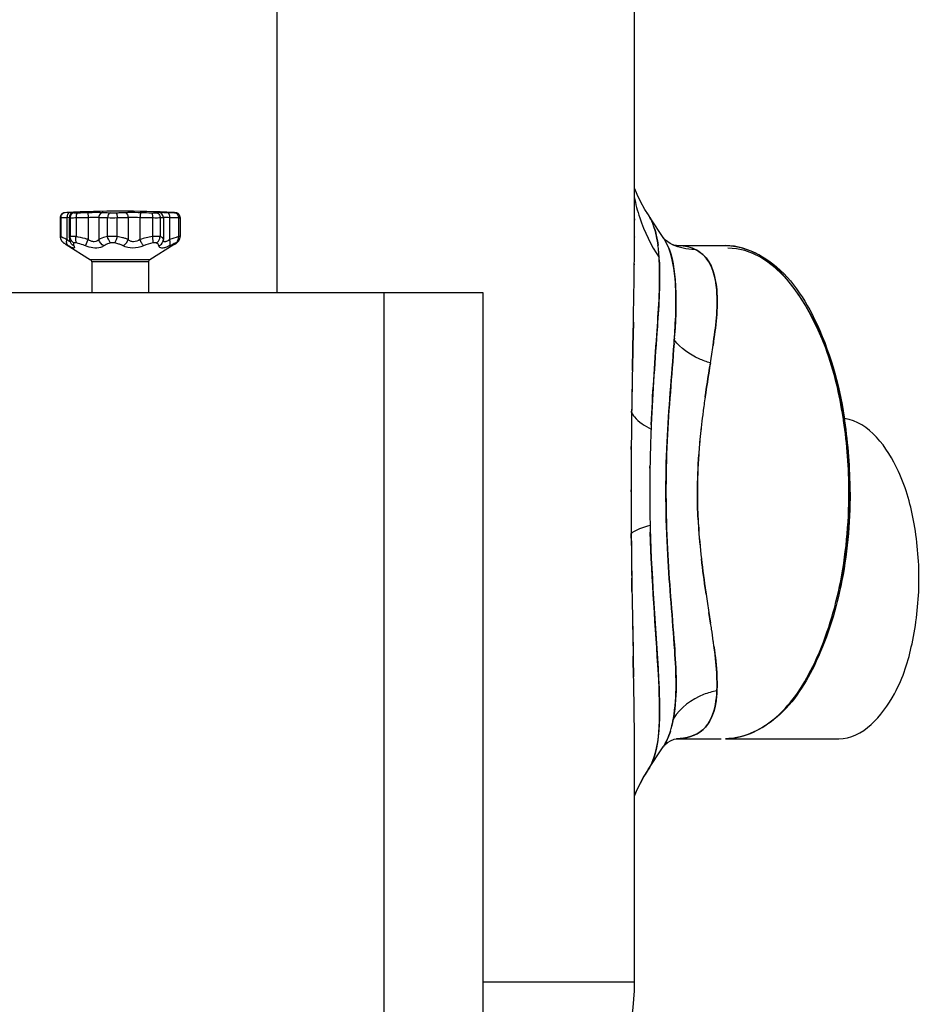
# Model space of a CAD drawing. Header units: metres. Extents: x 70279.8 to 70377.7, y 409251.8 to 409331.5.
# Tile 98 of 244: x 70312.861 to 70313.225, y 409311.546 to 409311.946. Entities that reach past the tile are written whole.
import ezdxf

# ---------------------------------------------------------------- set-up
doc = ezdxf.new("R2010")
doc.units = ezdxf.units.M

# ---------------------------------------------------------------- blocks, each defined once
blk = doc.blocks.new('PASS UNIT_20170322')
at = {"linetype": 'Continuous'}
for p, q in [((3058.5, -251.12), (3058.5, -545.12)), ((3088.87, -374), (3081.16, -374)), ((3088.86, -373.81), (3081.24, -373.81)), ((3077.98, -376.22), (3071.79, -386.15)), ((3077.45, -377.1), (3077.98, -376.22)), ((3078.42, -378.2), (3078.4, -378.21)), ((3088.98, -376.56), (3080, -376.56)), ((3080.68, -377.51), (3088.91, -377.51)), ((3088.87, -377.83), (3081.16, -377.83)), ((3088.98, -376.56), (3089.03, -377.48)), ((3090.85, -375.68), (3090.85, -375.65)), ((3090.86, -375.7), (3090.85, -375.68)), ((3090.86, -375.74), (3090.86, -375.7)), ((3090.86, -375.78), (3090.86, -375.74)), ((3090.91, -376.53), (3090.86, -375.78)), ((3088.87, -380.21), (3081.16, -380.21)), ((3090.88, -379.52), (3090.87, -379.59)), ((3090.89, -379.44), (3090.88, -379.52)), ((3090.96, -379.61), (3090.93, -379.45)), ((3090.96, -379.53), (3090.95, -379.48)), ((3090.97, -379.6), (3090.96, -379.53)), ((3091.04, -379.52), (3091.04, -379.53)), ((3070.94, -386.62), (3058.5, -386.62)), ((3070.94, -409.62), (3070.94, -386.62)), ((3071.79, -410.09), (3071.79, -386.15)), ((3077.45, -384.07), (3080, -385.13)), ((3088.98, -385.13), (3080, -385.13)), ((3090.97, -385.06), (3088.98, -385.13)), ((3088.98, -389.46), (3080, -389.46)), ((3081.16, -393.04), (3088.87, -393.04)), ((3081.16, -396.92), (3088.87, -396.92)), ((3088.98, -401.31), (3080, -401.31)), ((3088.98, -406.14), (3080, -406.14)), ((3070.94, -409.62), (3058.5, -409.62)), ((3077.98, -420.02), (3071.79, -410.09)), ((3088.87, -411.22), (3081.16, -411.22)), ((3088.87, -414.33), (3081.16, -414.33)), ((3088.98, -415.62), (3080, -415.62)), ((3088.98, -418.12), (3080, -418.12)), ((3088.98, -418.12), (3088.87, -421.73)), ((3090.97, -417.22), (3090.86, -420.12)), ((3078.45, -420.74), (3078.56, -420.9)), ((3078.56, -420.9), (3078.67, -421.04)), ((3078.67, -421.04), (3078.85, -421.27)), ((3088.87, -421.73), (3081.16, -421.73)), ((3088.86, -422.43), (3081.24, -422.43)), ((3090.85, -420.57), (3090.86, -420.46)), ((3090.86, -420.46), (3090.87, -420.37)), ((3090.86, -420.43), (3090.86, -420.46)), ((3090.87, -420.37), (3090.89, -420.07)), ((3090.88, -420.1), (3090.89, -420.09)), ((3090.89, -420.07), (3090.91, -419.71)), ((3090.89, -420.01), (3090.9, -419.93)), ((3090.89, -420.09), (3090.89, -420.01)), ((3090.9, -419.86), (3090.91, -419.71)), ((3090.9, -419.93), (3090.9, -419.86)), ((4058.5, -461.62), (3058.5, -461.62)), ((2722.5, -505.12), (3058.5, -505.12)), ((3058.5, -545.12), (2722.5, -545.12)), ((2778.7, -606.62), (2778.7, -545.12)), ((2778.7, -606.62), (2874.04, -606.62)), ((2902.61, -606.28), (2910.01, -606.14)), ((2909.98, -606.14), (2902.62, -606.28)), ((2910.98, -606.12), (2909.98, -606.14)), ((2910.01, -606.14), (2911.01, -606.12)), ((2942.68, -605.52), (2937.23, -605.6)), ((2937.23, -605.6), (2942.68, -605.52)), ((2960.07, -605.31), (2958.87, -605.32)), ((2958.87, -605.32), (2960.12, -605.31)), ((2960.72, -605.3), (2960.07, -605.31)), ((2960.12, -605.31), (2960.72, -605.3)), ((2977.61, -605.24), (2978.48, -605.24)), ((2978.48, -605.24), (2977.61, -605.24)), ((2994.75, -605.31), (2996.09, -605.32)), ((2996.09, -605.32), (2994.75, -605.31)), ((3009.8, -605.48), (3011.11, -605.5)), ((3011.11, -605.5), (3009.81, -605.48)), ((3012.02, -605.51), (3011.11, -605.5)), ((3017.59, -605.6), (3012.02, -605.51)), ((3026.84, -605.77), (3036.58, -605.96)), ((3036.6, -605.96), (3026.84, -605.77)), ((3036.58, -605.96), (3046.54, -606.17)), ((3046.53, -606.17), (3036.6, -605.96)), ((3080.88, -606.62), (3217.5, -606.62)), ((3081.07, -606.62), (3080.89, -606.62)), ((3088.32, -606.58), (3087.82, -606.59)), ((2860.11, -609.31), (2862.14, -610.44)), ((2862.14, -610.44), (2862.2, -610.48)), ((2863.81, -611.45), (2865.04, -612.24)), ((2865.02, -612.23), (2874.2, -618.28)), ((2865.03, -612.21), (2865.16, -612.29)), ((2987.19, -612.88), (2987.98, -612.89)), ((2987.98, -612.89), (2987.2, -612.88)), ((3080.79, -618.28), (3088.39, -613.28)), ((3088.39, -613.28), (3089.96, -612.24)), ((2877.17, -619.91), (2877.05, -619.85)), ((2877.05, -619.85), (2877.17, -619.91)), ((2885.93, -622.45), (2885.8, -622.42)), ((3039.24, -622.77), (3039.94, -622.82)), ((3039.95, -622.82), (3039.27, -622.77)), ((3078.01, -621.85), (3077.98, -621.91)), ((2877.5, -623.58), (2877.5, -641.82)), ((3077.5, -623.58), (3077.5, -643.55)), ((3077.5, -623.58), (3077.5, -623.62)), ((3077.5, -623.62), (3077.5, -623.65)), ((2966.32, -632.41), (2966.54, -632.4)), ((2928.69, -636.82), (2924.35, -637.5)), ((2924.37, -637.5), (2928.69, -636.83)), ((2937.06, -635.54), (2936.07, -635.69)), ((2936.07, -635.69), (2937.05, -635.54)), ((3016.31, -635.3), (3016.08, -635.27)), ((3016.1, -635.27), (3016.33, -635.3)), ((3028.04, -637.09), (3028.23, -637.12)), ((3029.91, -637.39), (3028.07, -637.1)), ((3028.23, -637.12), (3029.94, -637.39)), ((2877.5, -643.55), (2877.5, -689.45)), ((2945.34, -691.23), (2945.64, -691.29))]:
    blk.add_line(p, q, dxfattribs=at)
for points in [[(3078.85, -374.97), (3078.78, -375.06), (3078.67, -375.2), (3078.56, -375.34), (3078.45, -375.5), (3078.34, -375.66), (3078.23, -375.83), (3078.11, -376.02), (3077.98, -376.22)], [(3081.24, -373.81), (3081.17, -373.81), (3081.03, -373.82), (3080.89, -373.83), (3080.76, -373.85), (3080.63, -373.88), (3080.5, -373.91), (3080.38, -373.94), (3080.26, -373.98), (3080.15, -374.02), (3080.04, -374.06), (3079.93, -374.11), (3079.83, -374.16), (3079.73, -374.22), (3079.63, -374.28), (3079.54, -374.33), (3079.46, -374.39), (3079.38, -374.46), (3079.3, -374.52), (3079.23, -374.58), (3079.16, -374.64), (3079.1, -374.7), (3079.04, -374.76), (3078.99, -374.82), (3078.94, -374.87), (3078.89, -374.93), (3078.85, -374.97)], [(3090.85, -375.65), (3090.85, -375.63), (3090.85, -375.62), (3090.85, -375.6), (3090.84, -375.58), (3090.84, -375.56), (3090.84, -375.54), (3090.83, -375.52), (3090.83, -375.49), (3090.82, -375.46), (3090.82, -375.43), (3090.81, -375.39), (3090.8, -375.35), (3090.79, -375.32), (3090.78, -375.28), (3090.77, -375.23), (3090.76, -375.19), (3090.74, -375.15), (3090.73, -375.11), (3090.71, -375.07), (3090.69, -375.03), (3090.67, -374.98), (3090.65, -374.94), (3090.63, -374.9), (3090.61, -374.85), (3090.59, -374.81), (3090.56, -374.77), (3090.53, -374.73), (3090.51, -374.68), (3090.48, -374.64), (3090.45, -374.6), (3090.41, -374.56), (3090.38, -374.52), (3090.34, -374.48), (3090.31, -374.44), (3090.27, -374.4), (3090.23, -374.36), (3090.19, -374.32), (3090.14, -374.28), (3090.1, -374.25), (3090.05, -374.21), (3090, -374.18), (3089.95, -374.14), (3089.9, -374.11), (3089.85, -374.08), (3089.79, -374.05), (3089.74, -374.02), (3089.68, -373.99), (3089.62, -373.97), (3089.56, -373.94), (3089.5, -373.92), (3089.44, -373.9), (3089.37, -373.88), (3089.3, -373.86), (3089.24, -373.85), (3089.17, -373.84), (3089.1, -373.83), (3089.03, -373.82), (3088.95, -373.82), (3088.88, -373.81), (3088.86, -373.81)], [(3080.68, -377.51), (3080.62, -377.51), (3080.39, -377.52), (3080.16, -377.55), (3079.93, -377.59), (3079.7, -377.64), (3079.48, -377.71), (3079.25, -377.79), (3079.03, -377.88), (3078.8, -377.99), (3078.57, -378.11), (3078.42, -378.2)], [(3090.95, -379.48), (3090.95, -379.44), (3090.94, -379.4), (3090.94, -379.36), (3090.93, -379.32), (3090.92, -379.28), (3090.92, -379.24), (3090.91, -379.2), (3090.9, -379.16), (3090.89, -379.11), (3090.88, -379.07), (3090.86, -379.02), (3090.85, -378.96), (3090.83, -378.9), (3090.8, -378.84), (3090.78, -378.77), (3090.75, -378.7), (3090.71, -378.62), (3090.67, -378.54), (3090.62, -378.46), (3090.56, -378.38), (3090.5, -378.29), (3090.43, -378.21), (3090.35, -378.12), (3090.27, -378.04), (3090.18, -377.96), (3090.08, -377.88), (3089.97, -377.81), (3089.86, -377.75), (3089.74, -377.69), (3089.61, -377.64), (3089.48, -377.6), (3089.35, -377.56), (3089.21, -377.54), (3089.07, -377.52), (3088.91, -377.51)], [(3077.98, -420.02), (3078.11, -420.22), (3078.23, -420.41), (3078.34, -420.58), (3078.45, -420.74)], [(3078.85, -421.27), (3078.89, -421.31), (3078.94, -421.37), (3078.99, -421.42), (3079.04, -421.48), (3079.1, -421.54), (3079.16, -421.6), (3079.23, -421.66), (3079.3, -421.72), (3079.38, -421.78), (3079.46, -421.84), (3079.54, -421.9), (3079.63, -421.96), (3079.73, -422.02), (3079.83, -422.07), (3079.93, -422.13), (3080.04, -422.17), (3080.15, -422.22), (3080.26, -422.26), (3080.38, -422.3), (3080.5, -422.33), (3080.63, -422.36), (3080.76, -422.39), (3080.89, -422.41), (3081.03, -422.42), (3081.17, -422.42), (3081.24, -422.43)], [(3088.86, -422.43), (3088.87, -422.43), (3088.94, -422.42), (3089.01, -422.42), (3089.08, -422.41), (3089.15, -422.4), (3089.21, -422.39), (3089.28, -422.38), (3089.34, -422.37), (3089.4, -422.35), (3089.46, -422.33), (3089.52, -422.31), (3089.58, -422.29), (3089.64, -422.27), (3089.69, -422.24), (3089.75, -422.22), (3089.8, -422.19), (3089.85, -422.16), (3089.9, -422.13), (3089.95, -422.1), (3090, -422.07), (3090.04, -422.03), (3090.09, -422), (3090.13, -421.97), (3090.17, -421.93), (3090.21, -421.89), (3090.25, -421.86), (3090.29, -421.82), (3090.33, -421.78), (3090.36, -421.74), (3090.4, -421.7), (3090.43, -421.66), (3090.46, -421.62), (3090.49, -421.58), (3090.52, -421.54), (3090.54, -421.5), (3090.57, -421.46), (3090.59, -421.41), (3090.62, -421.37), (3090.64, -421.33), (3090.66, -421.29), (3090.68, -421.25), (3090.7, -421.2), (3090.72, -421.16), (3090.73, -421.12), (3090.75, -421.08), (3090.76, -421.03), (3090.77, -420.99), (3090.78, -420.96), (3090.79, -420.92), (3090.8, -420.88), (3090.81, -420.84), (3090.82, -420.81), (3090.83, -420.78), (3090.83, -420.74), (3090.84, -420.72), (3090.84, -420.69), (3090.84, -420.66), (3090.84, -420.64), (3090.85, -420.62), (3090.85, -420.61), (3090.85, -420.59), (3090.85, -420.57)], [(2854.22, -606.62), (2854.6, -606.76), (2857.14, -607.84), (2860.11, -609.31)], [(3095.38, -609.06), (3098.2, -607.69), (3100.56, -606.7)], [(2862.2, -610.48), (2862.73, -610.8), (2863.81, -611.45)], [(3089.97, -612.24), (3092.21, -610.83), (3095.38, -609.06)], [(2874.28, -618.33), (2874.41, -618.43), (2875.03, -618.97), (2875.97, -620.06), (2876.8, -621.43), (2877.21, -622.43)], [(3078.01, -621.85), (3078.36, -621.11), (3079.01, -620.09), (3079.76, -619.19), (3080.42, -618.56), (3080.78, -618.29)], [(2877.21, -622.43), (2877.28, -622.66), (2877.48, -623.49), (2877.5, -623.63)], [(3077.5, -623.64), (3077.52, -623.48), (3077.61, -623.03), (3077.81, -622.36), (3077.98, -621.91)]]:
    blk.add_lwpolyline(points, dxfattribs=at)
for centre, radius, start, end in [((3070.59, -378.27), 18.46, 2.317, 2.4393), ((2698.03, -398.12), 393.48, 356.8541, 3.1459), ((2932.43, -385.16), 158.72, 2.6328, 3.1185), ((3072.68, -379.82), 18.36, 0.9277, 1.2442), ((3646.48, -370.1), 557.7, 181.0394, 181.5445), ((3094.43, -379.95), 3.58, 174.3159, 175.5809), ((3449.7, -372.97), 358.93, 181.2991, 181.9304), ((3089.11, -379.77), 1.87, 2.3516, 7.3108), ((3086.9, -380.21), 4.1, 7.2699, 8.4259), ((3078.21, -379.73), 12.83, 0.5303, 0.8949), ((3070.94, -385.62), 1, 270, 328.0695), ((3240.65, -394.98), 151.8, 179.2671, 180.7327), ((3145.78, -395.2), 54.93, 178.7788, 181.2212), ((3361.34, -392.53), 272.51, 180.9234, 181.38), ((3268.48, -394.76), 179.62, 181.3816, 182.0895), ((3266.18, -392.84), 175.36, 181.1542, 181.7249), ((3206.48, -394.64), 115.63, 181.7269, 182.6114), ((3535.03, -418.41), 446.22, 178.4241, 179.0769), ((3377.95, -416.57), 287.15, 178.0303, 178.8461), ((3070.94, -410.62), 1, 31.9305, 90), ((3088.98, -413.62), 2, 270.0151, 357.7477), ((3001.03, -453.93), 84.39, 23.1821, 25.1053), ((2940.96, -464.72), 146.64, 17.045, 18.527), ((3080.9, -419.57), 2.66, 210.8, 219.7141), ((3127.07, -421.53), 36.23, 177.7703, 178.1251), ((3071.31, -419.01), 19.6, 355.8496, 356.1408), ((3083.85, -419.92), 7.03, 355.5825, 355.8487), ((3057.15, -418.06), 33.79, 356.1523, 356.5406), ((2778.7, -506.62), 100, 208.3812, 270), ((2818.21, -685.9), 87.31, 59.7921, 65.3346), ((2873.89, 121.47), 728.09, 269.43956, 270.0117), ((2873.58, 458.1), 1064.72, 270.02467, 270.68581), ((2873.51, 457.7), 1064.32, 270.02905, 270.68964), ((2867.13, 1041.21), 1647.86, 270.66715, 270.88676), ((2867.59, 1007.82), 1614.47, 270.66513, 270.88866), ((2851.04, 2062), 2668.78, 270.89313, 271.10724), ((2851.21, 2041.37), 2648.15, 270.89612, 271.1123), ((3081.37, -8654.42), 8050.1, 91.025965, 91.212823), ((3073.58, -8253.69), 7649.3, 91.021391, 91.217801), ((2981, -3104.65), 2499.42, 90.50741, 90.87855), ((2981.15, -3102.94), 2497.73, 90.51105, 90.88247), ((2977.75, -2716.03), 2110.8, 90.00398, 90.46236), ((2977.57, -2709.65), 2104.41, 89.99891, 90.45861), ((2977.42, -2719.97), 2114.73, 89.53067, 89.97149), ((2977.27, -2719.15), 2113.92, 89.5263, 89.96728), ((2974.37, -3067.79), 2462.56, 89.17548, 89.49458), ((2974.24, -3063.03), 2457.81, 89.17108, 89.49054), ((2965.84, -3649.11), 3043.95, 89.02581, 89.14775), ((2947.12, -4719.49), 4114.49, 88.8899, 89.01864), ((2949, -4629.47), 4024.46, 88.89166, 89.02338), ((3137.05, 3828.72), 4435.81, 268.83063, 268.95111), ((3136.84, 3827.59), 4434.67, 268.8333, 268.95355), ((3099.68, 1803.46), 2410.21, 268.95799, 269.10535), ((3098.78, 1750.18), 2356.92, 268.9564, 269.10664), ((3086.99, 986.15), 1592.8, 269.10211, 269.39508), ((3087.13, 990.84), 1597.49, 269.10028, 269.39164), ((3081.37, 426.55), 1033.17, 269.37917, 269.97716), ((3081.46, 438.32), 1044.94, 269.3814, 269.96903), ((3081.02, 192.3), 798.92, 270.00318, 270.1376), ((3081.32, 94.04), 700.66, 270.13235, 270.53157), ((3109.66, -670.77), 65.43, 100.9285, 108.5407), ((2819.04, -684.45), 85.64, 57.5143, 59.736), ((2874.14, -598.41), 16.56, 235.954, 236.6539), ((2874.11, -598.42), 16.53, 236.0232, 236.6397), ((2874.69, -597.53), 17.6, 236.6822, 241.2571), ((2874.53, -597.81), 17.28, 236.6745, 240.2931), ((2819.49, -683.73), 84.79, 56.7581, 57.4123), ((2874.8, -597.36), 17.79, 240.2696, 241.1963), ((2875.51, -596.04), 19.29, 241.2269, 243.5923), ((2977.75, -1227.73), 614.93, 91.3934, 91.54009), ((2977.74, -1227.52), 614.72, 91.27115, 91.39341), ((2978.09, -1240.14), 627.34, 91.27652, 91.39721), ((2977.71, -1226.18), 613.38, 90.98414, 91.27124), ((2977.59, -1218.44), 605.64, 90.98494, 91.27486), ((2977.65, -1222.66), 609.86, 90.70665, 90.98421), ((2977.64, -1220.79), 607.99, 90.70697, 90.98536), ((2977.54, -1211.57), 598.76, 90.00089, 90.70837), ((2977.48, -1206.06), 593.26, 89.99548, 90.70945), ((2977.45, -1223.71), 610.91, 89.86977, 89.99294), ((2977.52, -1201), 588.2, 89.87105, 89.99897), ((2977.45, -1216.98), 604.18, 89.07623, 89.8684), ((2977.47, -1215.89), 603.09, 89.07636, 89.87019), ((2977.18, -1234.77), 621.97, 88.16757, 89.00508), ((2977.13, -1232.48), 619.68, 88.15664, 88.99686), ((2976.12, -1265.38), 652.6, 87.96461, 88.16071), ((2976.92, -1243.06), 630.26, 87.96454, 88.16775), ((2974.52, -1309.08), 696.32, 87.65001, 87.96097), ((2975.72, -1276.34), 663.57, 87.6348, 87.96324), ((2975.33, -1290.37), 677.6, 87.50175, 87.6535), ((2974.31, -1310.96), 698.21, 87.49105, 87.63625), ((3076.84, -589.86), 26.03, 287.6469, 291.6476), ((3076.87, -589.92), 25.96, 287.639, 291.649), ((3078.29, -593.53), 22.08, 291.6689, 295.3416), ((3078.29, -593.53), 22.07, 291.6701, 295.3453), ((3081.02, -598.64), 16.27, 303.3661, 304.9308), ((3081.35, -599.11), 15.71, 304.9273, 307.1554), ((2884.47, -602.68), 18.67, 233.2442, 236.6557), ((3066.75, -513.17), 103.6, 271.775, 272.7945), ((3067.44, -527.23), 89.54, 272.7952, 273.8646), ((3067.26, -523.96), 92.81, 272.8096, 273.3658), ((3067.63, -530.37), 86.39, 273.3691, 273.8759), ((3068.56, -543.2), 73.52, 273.8289, 276.143), ((3068.05, -536.51), 80.23, 273.8729, 274.5377), ((3068.84, -546.17), 70.53, 274.5181, 276.1738), ((3069.83, -555.35), 61.3, 276.183, 277.29), ((3069.83, -555.43), 61.22, 276.189, 277.2997), ((3069.46, -601.04), 20.64, 300.4869, 301.4136), ((3069.81, -601.61), 19.96, 301.4081, 303.3639), ((3069.87, -601.69), 19.86, 301.3844, 303.3194), ((3073.22, -576.58), 39.8, 281.786, 282.4642), ((3073.25, -576.75), 39.63, 281.7877, 282.4684), ((2887.2, -597.86), 24.22, 244.7428, 245.2379), ((2887.33, -597.61), 24.5, 244.7237, 245.2063), ((2891.07, -587.4), 35.38, 252.7988, 254.4402), ((2890.98, -587.68), 35.09, 252.799, 254.4554), ((2891.86, -584.53), 38.36, 254.4588, 256.2627), ((2893.35, -578.25), 44.82, 256.3138, 259.9039), ((2894.42, -572.56), 50.61, 259.8401, 260.1925), ((2894.01, -574.66), 48.46, 259.8791, 260.1718), ((3075.03, -97.73), 526.26, 265.9441, 266.1031), ((3072.79, -128.33), 495.57, 265.9537, 266.1177), ((3068.17, -199.44), 424.32, 266.1856, 266.3792), ((2981.19, -902.56), 270.56, 93.5998, 96.5146), ((2980.23, -890.93), 258.9, 93.5501, 96.5959), ((2978.02, -859.6), 227.49, 92.8912, 93.4829), ((2979.3, -874.47), 242.41, 93.0682, 93.5715), ((2977.56, -849.88), 217.76, 90.0147, 92.899), ((2977.35, -853.56), 221.44, 86.0146, 89.9611), ((2976.64, -866.19), 234.09, 85.4139, 86.0567), ((2982.08, -807.26), 174.93, 85.6446, 86.5088), ((2975.03, -886.23), 254.2, 84.8804, 85.4119), ((2980.98, -821.5), 189.21, 84.9225, 85.6376), ((2973.52, -902.71), 270.74, 83.8623, 84.8745), ((2977.56, -859.03), 226.9, 83.6921, 84.9012), ((2971.14, -925.19), 293.34, 83.6421, 83.8697), ((2972.41, -906.7), 274.85, 83.4759, 83.718), ((2967.9, -953.71), 322.05, 82.6898, 83.6298), ((2962.66, -990.34), 359.05, 82.6028, 83.4454), ((2962.63, -995.37), 364.05, 82.5261, 82.7021), ((2952.87, -1067.55), 436.88, 82.4875, 82.6346), ((2952.6, -1070.45), 439.79, 81.7007, 82.5023), ((2946.32, -1116.47), 486.24, 81.7497, 82.4758), ((2882.65, -394.02), 246.96, 277.3435, 277.5449), ((2877.17, -352.89), 288.46, 277.5511, 277.9563), ((2878.11, -359.44), 281.84, 277.5388, 277.9516), ((2856.45, -206.14), 436.67, 277.9837, 278.6191), ((2856.6, -207.08), 435.71, 277.9807, 278.6195), ((2801.49, 159.01), 805.93, 278.59168, 278.77018), ((2805.85, 130.2), 776.79, 278.59233, 278.77512), ((3139.3, -1979.44), 1359.03, 98.60053, 98.91542), ((3136.2, -1959.46), 1338.81, 98.59696, 98.91642), ((3120.49, -56.96), 587.45, 261.13049, 261.83623), ((3118.11, -72.59), 571.64, 261.1277, 261.8523), ((2899.26, -588.02), 52.07, 267.1498, 267.4615), ((2899.41, -584.47), 55.62, 267.4723, 268.7417), ((2973.03, -528.88), 164.7, 257.8871, 258.0286), ((2973.17, -528.18), 165.41, 258.0286, 258.2244), ((2974.18, -523.22), 170.47, 258.2334, 260.2603), ((2977.72, -499.73), 193.83, 269.9354, 278.5481), ((2977.72, -501.2), 192.85, 269.9351, 278.5776), ((2979.51, -515.6), 178.2, 278.6288, 279.1634), ((2979.45, -514.33), 179.61, 278.6544, 279.1164), ((2979.44, -512.8), 180.64, 278.6245, 279.0407)]:
    blk.add_arc(centre, radius, start, end, dxfattribs=at)
for points, knots in [([(3078.85, -374.97), (3079.12, -374.64), (3079.84, -374.11), (3080.73, -373.97), (3081.16, -374)], [0, 0, 0, 0, 0.494505, 1, 1, 1, 1]), ([(3080, -376.56), (3080.12, -376.28), (3080.48, -375.42), (3080.84, -374.55), (3081.16, -374)], [0, 0, 0, 0, 0.323207, 1, 1, 1, 1]), ([(3081.16, -374), (3081.17, -373.95), (3081.2, -373.9), (3081.22, -373.81), (3081.24, -373.81)], [0, 0, 0, 0, 0.725842, 1, 1, 1, 1]), ([(3088.86, -373.81), (3088.87, -373.81), (3088.84, -373.91), (3088.86, -373.95), (3088.87, -374)], [0, 0, 0, 0, 0.251614, 1, 1, 1, 1]), ([(3090.86, -375.78), (3090.83, -375.31), (3090.35, -374.35), (3089.35, -373.99), (3088.87, -374)], [0, 0, 0, 0, 0.493617, 1, 1, 1, 1]), ([(3088.87, -374), (3088.87, -374.14), (3088.92, -374.99), (3088.95, -375.85), (3088.98, -376.56)], [0, 0, 0, 0, 0.165151, 1, 1, 1, 1]), ([(3077.45, -379.34), (3077.33, -379.4), (3077.11, -379.5), (3076.81, -379.58), (3076.55, -379.47), (3076.51, -379.17), (3076.59, -378.81), (3076.79, -378.33), (3077.08, -377.74), (3077.32, -377.32), (3077.45, -377.1)], [0, 0, 0, 0, 0.120846, 0.205481, 0.264957, 0.333732, 0.438821, 0.586521, 0.775139, 1, 1, 1, 1]), ([(3077.45, -377.1), (3077.68, -376.76), (3078.57, -376.29), (3079.51, -376.42), (3080, -376.56)], [0, 0, 0, 0, 0.440402, 1, 1, 1, 1]), ([(3078.61, -379.44), (3078.5, -379.29), (3078.08, -379.04), (3077.65, -379.22), (3077.45, -379.34)], [0, 0, 0, 0, 0.455825, 1, 1, 1, 1]), ([(3078.61, -379.44), (3078.87, -378.99), (3079.61, -378.19), (3080.64, -377.86), (3081.16, -377.83)], [0, 0, 0, 0, 0.502308, 1, 1, 1, 1]), ([(3079.07, -377.86), (3079.07, -377.66), (3079.44, -377.19), (3079.77, -376.81), (3080, -376.56)], [0, 0, 0, 0, 0.370369, 1, 1, 1, 1]), ([(3081.16, -377.83), (3081.13, -377.78), (3081.02, -377.62), (3080.82, -377.51), (3080.68, -377.51)], [0, 0, 0, 0, 0.293853, 1, 1, 1, 1]), ([(3081.16, -380.21), (3081.21, -379.71), (3081.25, -378.93), (3081.26, -378.11), (3081.16, -377.83)], [0, 0, 0, 0, 0.632067, 1, 1, 1, 1]), ([(3088.87, -377.83), (3088.86, -377.94), (3088.85, -378.74), (3088.86, -379.53), (3088.87, -380.21)], [0, 0, 0, 0, 0.145554, 1, 1, 1, 1]), ([(3088.91, -377.51), (3088.89, -377.51), (3088.89, -377.68), (3088.87, -377.75), (3088.87, -377.83)], [0, 0, 0, 0, 0.259583, 1, 1, 1, 1]), ([(3090.86, -379.67), (3090.84, -379.19), (3090.37, -378.21), (3089.36, -377.83), (3088.87, -377.83)], [0, 0, 0, 0, 0.494584, 1, 1, 1, 1]), ([(3090.97, -377.87), (3090.95, -377.5), (3090.35, -376.71), (3089.45, -376.55), (3088.98, -376.56)], [0, 0, 0, 0, 0.441003, 1, 1, 1, 1]), ([(3090.93, -379.45), (3090.93, -379.44), (3090.91, -379.4), (3090.9, -379.43), (3090.89, -379.44)], [0, 0, 0, 0, 0.54576, 1, 1, 1, 1]), ([(3090.97, -377.87), (3090.98, -378.03), (3091.01, -378.55), (3091.03, -379.06), (3091.03, -379.42)], [0, 0, 0, 0, 0.305824, 1, 1, 1, 1]), ([(3077.45, -384.07), (3077.58, -383.76), (3078.02, -382.58), (3078.39, -381.37), (3078.61, -380.47)], [0, 0, 0, 0, 0.261223, 1, 1, 1, 1]), ([(3078.61, -380.47), (3078.66, -380.26), (3078.72, -379.92), (3078.69, -379.55), (3078.61, -379.44)], [0, 0, 0, 0, 0.620498, 1, 1, 1, 1]), ([(3078.61, -380.47), (3078.92, -380.25), (3079.81, -380.05), (3080.68, -380.12), (3081.16, -380.21)], [0, 0, 0, 0, 0.432638, 1, 1, 1, 1]), ([(3080, -385.13), (3080.12, -384.71), (3080.57, -383.09), (3080.94, -381.44), (3081.16, -380.21)], [0, 0, 0, 0, 0.260224, 1, 1, 1, 1]), ([(3090.86, -381.11), (3090.83, -380.81), (3090.08, -380.27), (3089.33, -380.21), (3088.87, -380.21)], [0, 0, 0, 0, 0.39157, 1, 1, 1, 1]), ([(3090.86, -379.67), (3090.86, -379.74), (3090.84, -380.22), (3090.85, -380.7), (3090.86, -381.11)], [0, 0, 0, 0, 0.145633, 1, 1, 1, 1]), ([(3091.04, -379.61), (3091.04, -379.72), (3091.04, -380.11), (3090.98, -379.77), (3090.97, -379.69)], [0, 0, 0, 0, 0.566752, 1, 1, 1, 1]), ([(3077.45, -391.56), (3077.14, -391.15), (3076.05, -388.76), (3076.7, -385.97), (3077.45, -384.07)], [0, 0, 0, 0, 0.201984, 1, 1, 1, 1]), ([(3080, -389.46), (3079.73, -389.26), (3079.24, -388.72), (3078.98, -387.56), (3079.3, -386.3), (3079.74, -385.52), (3080, -385.13)], [0, 0, 0, 0, 0.207438, 0.439474, 0.709661, 1, 1, 1, 1]), ([(3088.98, -385.13), (3089.02, -385.96), (3089.05, -387.41), (3089.03, -388.85), (3088.98, -389.46)], [0, 0, 0, 0, 0.577285, 1, 1, 1, 1]), ([(3090.97, -385.06), (3091.01, -386.24), (3091.05, -388.27), (3091.03, -390.3), (3090.97, -391.16)], [0, 0, 0, 0, 0.577317, 1, 1, 1, 1]), ([(3081.16, -393.04), (3081.09, -392.68), (3080.84, -391.45), (3080.45, -390.23), (3080, -389.46)], [0, 0, 0, 0, 0.290787, 1, 1, 1, 1]), ([(3088.98, -389.46), (3088.96, -389.7), (3088.91, -390.89), (3088.88, -392.08), (3088.87, -393.04)], [0, 0, 0, 0, 0.199166, 1, 1, 1, 1]), ([(3090.97, -391.16), (3090.95, -390.71), (3090.44, -389.78), (3089.47, -389.47), (3088.98, -389.46)], [0, 0, 0, 0, 0.475781, 1, 1, 1, 1]), ([(3090.97, -391.16), (3090.96, -391.35), (3090.91, -392.3), (3090.88, -393.26), (3090.86, -394.03)], [0, 0, 0, 0, 0.199215, 1, 1, 1, 1]), ([(3078.61, -394.3), (3078.55, -394.02), (3078.28, -393.07), (3077.88, -392.13), (3077.45, -391.56)], [0, 0, 0, 0, 0.283527, 1, 1, 1, 1]), ([(3078.61, -394.3), (3078.75, -394.14), (3079.49, -393.52), (3080.42, -393.18), (3081.16, -393.04)], [0, 0, 0, 0, 0.215775, 1, 1, 1, 1]), ([(3078.61, -395.97), (3078.7, -395.55), (3078.74, -394.98), (3078.64, -394.43), (3078.61, -394.3)], [0, 0, 0, 0, 0.762886, 1, 1, 1, 1]), ([(3081.16, -396.92), (3081.19, -396.59), (3081.28, -395.3), (3081.26, -394), (3081.16, -393.04)], [0, 0, 0, 0, 0.255022, 1, 1, 1, 1]), ([(3090.86, -394.03), (3090.83, -393.72), (3090.1, -393.14), (3089.34, -393.04), (3088.87, -393.04)], [0, 0, 0, 0, 0.398049, 1, 1, 1, 1]), ([(3077.45, -407.63), (3076.88, -406.23), (3076.21, -403.38), (3076.82, -400.45), (3077.45, -399.27)], [0, 0, 0, 0, 0.530631, 1, 1, 1, 1]), ([(3077.45, -399.27), (3077.5, -399.19), (3077.7, -398.81), (3077.87, -398.42), (3077.98, -398.12)], [0, 0, 0, 0, 0.239597, 1, 1, 1, 1]), ([(3077.45, -399.27), (3077.57, -399.51), (3078.18, -400.43), (3079.19, -401.07), (3080, -401.31)], [0, 0, 0, 0, 0.233644, 1, 1, 1, 1]), ([(3077.98, -398.12), (3078.05, -397.95), (3078.3, -397.25), (3078.49, -396.52), (3078.61, -395.97)], [0, 0, 0, 0, 0.238892, 1, 1, 1, 1]), ([(3078.61, -395.97), (3078.94, -396.19), (3079.78, -396.56), (3080.66, -396.81), (3081.16, -396.92)], [0, 0, 0, 0, 0.43825, 1, 1, 1, 1]), ([(3080.53, -399.78), (3080.59, -399.56), (3080.85, -398.62), (3081.04, -397.66), (3081.16, -396.92)], [0, 0, 0, 0, 0.236781, 1, 1, 1, 1]), ([(3090.86, -396.37), (3090.85, -396.46), (3090.62, -396.63), (3089.96, -396.84), (3089.33, -396.91), (3088.87, -396.92)], [0, 0, 0, 0, 0.126771, 0.348633, 1, 1, 1, 1]), ([(3080, -406.14), (3079.48, -405.38), (3078.88, -404.04), (3079.25, -402.29), (3079.73, -401.59), (3080, -401.31)], [0, 0, 0, 0, 0.526657, 0.774063, 1, 1, 1, 1]), ([(3080, -401.31), (3080.05, -401.19), (3080.25, -400.69), (3080.41, -400.18), (3080.53, -399.78)], [0, 0, 0, 0, 0.237017, 1, 1, 1, 1]), ([(3090.97, -399.9), (3090.95, -400.29), (3090.35, -401.09), (3089.46, -401.3), (3088.98, -401.31)], [0, 0, 0, 0, 0.443197, 1, 1, 1, 1]), ([(3088.98, -401.31), (3089, -401.65), (3089.07, -403.26), (3089.04, -404.87), (3088.98, -406.14)], [0, 0, 0, 0, 0.214503, 1, 1, 1, 1]), ([(3090.97, -399.9), (3091, -400.39), (3091.06, -402.65), (3091.04, -404.92), (3090.97, -406.7)], [0, 0, 0, 0, 0.214459, 1, 1, 1, 1]), ([(3077.45, -407.63), (3077.75, -407.32), (3078.59, -406.78), (3079.48, -406.35), (3080, -406.14)], [0, 0, 0, 0, 0.428006, 1, 1, 1, 1]), ([(3090.97, -406.7), (3090.96, -406.61), (3090.74, -406.44), (3090.08, -406.23), (3089.44, -406.15), (3088.98, -406.14)], [0, 0, 0, 0, 0.123378, 0.344547, 1, 1, 1, 1]), ([(3078.61, -411.39), (3078.96, -411.47), (3079.83, -411.45), (3080.67, -411.33), (3081.16, -411.22)], [0, 0, 0, 0, 0.419102, 1, 1, 1, 1]), ([(3081.16, -414.33), (3081.24, -413.9), (3081.27, -412.85), (3081.21, -411.82), (3081.16, -411.22)], [0, 0, 0, 0, 0.422029, 1, 1, 1, 1]), ([(3088.87, -411.22), (3088.86, -411.54), (3088.85, -412.57), (3088.85, -413.61), (3088.87, -414.33)], [0, 0, 0, 0, 0.303354, 1, 1, 1, 1]), ([(3090.86, -410.79), (3090.85, -410.87), (3090.61, -411.02), (3089.96, -411.19), (3089.33, -411.23), (3088.87, -411.22)], [0, 0, 0, 0, 0.121576, 0.342155, 1, 1, 1, 1]), ([(3090.86, -410.79), (3090.86, -410.98), (3090.85, -411.6), (3090.85, -412.23), (3090.86, -412.66)], [0, 0, 0, 0, 0.303345, 1, 1, 1, 1]), ([(3077.45, -418.13), (3077.2, -417.58), (3076.78, -416.58), (3076.45, -415.24), (3076.62, -414.13), (3077.2, -413.83), (3077.45, -413.8)], [0, 0, 0, 0, 0.371289, 0.653347, 0.843614, 1, 1, 1, 1]), ([(3077.45, -413.8), (3077.7, -413.78), (3078.23, -413.51), (3078.5, -413.01), (3078.61, -412.73)], [0, 0, 0, 0, 0.442658, 1, 1, 1, 1]), ([(3077.45, -413.8), (3077.66, -414.32), (3078.35, -415.25), (3079.47, -415.62), (3080, -415.62)], [0, 0, 0, 0, 0.510341, 1, 1, 1, 1]), ([(3078.61, -412.73), (3078.65, -412.65), (3078.75, -412.21), (3078.69, -411.74), (3078.61, -411.39)], [0, 0, 0, 0, 0.19448, 1, 1, 1, 1]), ([(3078.61, -412.73), (3079, -413.38), (3079.9, -414.07), (3080.9, -414.3), (3081.16, -414.33)], [0, 0, 0, 0, 0.744863, 1, 1, 1, 1]), ([(3080, -415.62), (3080.25, -415.62), (3080.84, -415.27), (3081.05, -414.67), (3081.16, -414.33)], [0, 0, 0, 0, 0.403801, 1, 1, 1, 1]), ([(3090.86, -412.66), (3090.84, -413.1), (3090.32, -414.02), (3089.35, -414.32), (3088.87, -414.33)], [0, 0, 0, 0, 0.476737, 1, 1, 1, 1]), ([(3088.87, -414.33), (3088.87, -414.51), (3088.89, -414.83), (3088.9, -415.26), (3088.94, -415.45), (3088.95, -415.62), (3088.98, -415.62)], [0, 0, 0, 0, 0.429304, 0.741478, 0.931832, 1, 1, 1, 1]), ([(3090.86, -412.66), (3090.87, -412.81), (3090.88, -413.06), (3090.9, -413.41), (3090.93, -413.57), (3090.95, -413.7), (3090.97, -413.7)], [0, 0, 0, 0, 0.427841, 0.739171, 0.929536, 1, 1, 1, 1]), ([(3090.97, -413.7), (3091, -413.7), (3091.01, -413.82), (3091.03, -413.96), (3091.03, -414.28), (3091.04, -414.87), (3091.02, -415.88), (3090.99, -416.73), (3090.97, -417.22)], [0, 0, 0, 0, 0.018709, 0.069924, 0.153895, 0.269366, 0.586567, 1, 1, 1, 1]), ([(3077.45, -418.13), (3077.72, -418.36), (3078.68, -418.51), (3079.51, -418.3), (3080, -418.12)], [0, 0, 0, 0, 0.406033, 1, 1, 1, 1]), ([(3080, -418.12), (3079.76, -417.81), (3079.43, -417.35), (3079.14, -416.72), (3079.05, -416.32), (3079.11, -415.98), (3079.43, -415.66), (3079.77, -415.62), (3080, -415.62)], [0, 0, 0, 0, 0.35385, 0.500461, 0.618885, 0.712567, 0.798403, 1, 1, 1, 1]), ([(3088.98, -415.62), (3088.99, -415.62), (3089.01, -415.7), (3089.03, -415.81), (3089.04, -416.03), (3089.04, -416.46), (3089.02, -417.17), (3089, -417.77), (3088.98, -418.12)], [0, 0, 0, 0, 0.020112, 0.071503, 0.155369, 0.270624, 0.587259, 1, 1, 1, 1]), ([(3090.97, -417.22), (3090.95, -417.52), (3090.2, -418.08), (3089.45, -418.13), (3088.98, -418.12)], [0, 0, 0, 0, 0.391122, 1, 1, 1, 1]), ([(3077.98, -420.02), (3078.04, -420.12), (3078.24, -420.43), (3078.45, -420.74), (3078.61, -420.93)], [0, 0, 0, 0, 0.305569, 1, 1, 1, 1]), ([(3078.61, -420.71), (3078.87, -421.08), (3079.68, -421.69), (3080.67, -421.79), (3081.16, -421.73)], [0, 0, 0, 0, 0.478107, 1, 1, 1, 1]), ([(3078.61, -420.93), (3078.63, -420.96), (3078.66, -421.02), (3078.73, -420.97), (3078.65, -420.85), (3078.64, -420.77), (3078.61, -420.71)], [0, 0, 0, 0, 0.231163, 0.29958, 0.544186, 1, 1, 1, 1]), ([(3081.24, -422.43), (3081.26, -422.43), (3081.24, -422.33), (3081.24, -422.23), (3081.2, -422), (3081.18, -421.83), (3081.16, -421.73)], [0, 0, 0, 0, 0.064854, 0.254307, 0.567941, 1, 1, 1, 1]), ([(3088.87, -421.73), (3088.86, -421.83), (3088.87, -422), (3088.84, -422.23), (3088.87, -422.33), (3088.84, -422.43), (3088.86, -422.43)], [0, 0, 0, 0, 0.431624, 0.745492, 0.936069, 1, 1, 1, 1]), ([(3090.86, -420.12), (3090.84, -420.56), (3090.32, -421.46), (3089.35, -421.74), (3088.87, -421.73)], [0, 0, 0, 0, 0.47435, 1, 1, 1, 1]), ([(3090.86, -420.35), (3090.85, -420.41), (3090.84, -420.62), (3090.86, -420.49), (3090.86, -420.46)], [0, 0, 0, 0, 0.723548, 1, 1, 1, 1]), ([(2960.72, -605.3), (2961.06, -605.62), (2962.71, -607.93), (2963.49, -610.69), (2964.12, -612.95)], [0, 0, 0, 0, 0.165505, 1, 1, 1, 1]), ([(3009.8, -605.48), (3009.19, -605.76), (3006.26, -607.73), (3004.38, -610.85), (3003.07, -613.34)], [0, 0, 0, 0, 0.193121, 1, 1, 1, 1]), ([(2962.8, -612.98), (2941.11, -613.51), (2912.98, -616.37), (2880.71, -617.09), (2869.91, -614.98), (2866.22, -612.96)], [0, 0, 0, 0, 0.670043, 0.870154, 1, 1, 1, 1]), ([(2866.93, -613.32), (2871.6, -615.64), (2884.29, -617.23), (2915.64, -615.88), (2942.03, -613.54), (2961.22, -613.02)], [0, 0, 0, 0, 0.164908, 0.391959, 1, 1, 1, 1]), ([(3071.81, -616.65), (3062.78, -617.1), (3040.41, -615.65), (3018.16, -613.99), (3004.87, -613.41)], [0, 0, 0, 0, 0.40465, 1, 1, 1, 1]), ([(3004.87, -613.41), (3016.99, -613.94), (3038.64, -615.47), (3060.37, -617.03), (3069.96, -616.73)], [0, 0, 0, 0, 0.558156, 1, 1, 1, 1]), ([(3039.94, -622.82), (3047.97, -623.35), (3061.46, -624.08), (3075.45, -621.55), (3080.21, -618.65)], [0, 0, 0, 0, 0.590956, 1, 1, 1, 1]), ([(3079.92, -618.82), (3075.12, -621.65), (3061.74, -623.97), (3048.83, -623.38), (3041.38, -622.91)], [0, 0, 0, 0, 0.427479, 1, 1, 1, 1]), ([(2885.74, -622.41), (2894.79, -623.98), (2917.19, -622.94), (2954.31, -619.36), (2996.03, -619.02), (3024.51, -621.73), (3037.82, -622.67)], [0, 0, 0, 0, 0.181017, 0.436439, 0.737109, 1, 1, 1, 1]), ([(2896.96, -640.04), (2896.6, -638.21), (2894.66, -631.42), (2890.11, -625.23), (2885.74, -622.41)], [0, 0, 0, 0, 0.264385, 1, 1, 1, 1]), ([(3037.81, -622.67), (3024.68, -621.74), (2997.01, -619.12), (2956.05, -619.29), (2918.82, -622.73), (2895.66, -624.1), (2885.93, -622.45)], [0, 0, 0, 0, 0.259656, 0.548141, 0.805325, 1, 1, 1, 1]), ([(3029.91, -637.39), (3030.39, -635.83), (3032.43, -630.4), (3035.85, -625.25), (3039.24, -622.77)], [0, 0, 0, 0, 0.279201, 1, 1, 1, 1]), ([(2877.5, -623.58), (2877.5, -627.4), (2879.76, -635.76), (2887.7, -638.76), (2891.44, -639.45)], [0, 0, 0, 0, 0.500941, 1, 1, 1, 1]), ([(2891.44, -639.45), (2887.68, -638.76), (2879.76, -635.74), (2877.51, -627.43), (2877.5, -623.65)], [0, 0, 0, 0, 0.503049, 1, 1, 1, 1]), ([(3073.87, -634.37), (3070.47, -638.12), (3056.78, -641.44), (3044.56, -639.52), (3037.07, -638.46)], [0, 0, 0, 0, 0.401036, 1, 1, 1, 1]), ([(3037.09, -638.46), (3044.51, -639.51), (3056.69, -641.4), (3070.44, -638.19), (3073.86, -634.36)], [0, 0, 0, 0, 0.593575, 1, 1, 1, 1]), ([(2977.5, -694.05), (2964.72, -694.05), (2940.45, -691.8), (2908.55, -681.71), (2884.99, -666.44), (2877.5, -650.55), (2877.5, -643.55)], [0, 0, 0, 0, 0.317722, 0.600671, 0.825936, 1, 1, 1, 1]), ([(2877.5, -643.55), (2877.5, -650.42), (2884.97, -666.1), (2908.43, -681.22), (2940.36, -691.31), (2964.68, -693.55), (2977.5, -693.55)], [0, 0, 0, 0, 0.171136, 0.39614, 0.680401, 1, 1, 1, 1]), ([(3007.82, -691.2), (3017.36, -689.68), (3044.16, -683.86), (3077.5, -662.92), (3077.5, -643.55)], [0, 0, 0, 0, 0.332594, 1, 1, 1, 1]), ([(3007.89, -691.53), (3017.28, -690.01), (3043.7, -684.22), (3076.5, -663.52), (3076.5, -644.42)], [0, 0, 0, 0, 0.332511, 1, 1, 1, 1]), ([(3077.5, -643.55), (3077.5, -649.09), (3071.6, -665.25), (3045.4, -682.92), (3021.65, -689.47), (3007.91, -691.67)], [0, 0, 0, 0, 0.184351, 0.536987, 1, 1, 1, 1]), ([(2877.5, -689.45), (2877.5, -699.12), (2893.47, -712.99), (2916.64, -719.92), (2940.26, -722.77), (2964.19, -720.77), (2988.4, -714.37), (3005.9, -701.85), (3007.34, -691.76)], [0, 0, 0, 0, 0.190608, 0.331968, 0.491739, 0.65316, 0.799021, 1, 1, 1, 1])]:
    blk.add_open_spline(points, degree=3, knots=knots, dxfattribs=at)
for points in [[(3077.45, -379.34), (3077.65, -378.88), (3078, -378.47), (3078.42, -378.2)], [(3077.45, -391.56), (3077.88, -390.55), (3078.92, -389.68), (3080, -389.46)], [(3081.16, -411.22), (3080.88, -409.51), (3080.5, -407.8), (3080, -406.14)], [(3078.61, -411.39), (3078.33, -410.11), (3077.95, -408.85), (3077.45, -407.63)], [(3088.85, -608.73), (3083.17, -610.63), (3077.71, -613.32), (3072.71, -616.61)], [(3081.81, -615.44), (3082.79, -615.22), (3083.77, -614.97), (3084.73, -614.66)], [(3084.73, -614.66), (3083.77, -614.97), (3082.79, -615.22), (3081.81, -615.44)], [(3087.74, -613.48), (3088.51, -613.12), (3089.25, -612.71), (3089.96, -612.24)], [(3089.97, -612.24), (3089.26, -612.7), (3088.51, -613.12), (3087.74, -613.48)], [(2876.87, -619.76), (2875.95, -619.33), (2875.05, -618.84), (2874.2, -618.28)], [(2874.28, -618.33), (2875.11, -618.87), (2875.97, -619.35), (2876.86, -619.77)], [(3081.35, -615.54), (3080.11, -615.8), (3078.86, -616), (3077.6, -616.16)], [(3077.61, -616.16), (3078.86, -616), (3080.11, -615.8), (3081.35, -615.54)], [(2880.6, -621.2), (2879.43, -620.84), (2878.28, -620.41), (2877.17, -619.91)], [(2877.17, -619.91), (2878.28, -620.41), (2879.43, -620.84), (2880.6, -621.2)], [(2881.58, -621.49), (2882.87, -621.85), (2884.18, -622.14), (2885.49, -622.37)], [(3077.98, -621.91), (3076.79, -624.76), (3076.13, -627.89), (3076.07, -630.98)], [(3076.07, -630.98), (3077.11, -628.69), (3077.5, -626.1), (3077.5, -623.58)], [(3073.86, -634.36), (3074.76, -633.36), (3075.51, -632.21), (3076.07, -630.98)], [(3076.07, -630.98), (3075.52, -632.21), (3074.77, -633.37), (3073.87, -634.37)], [(2937.05, -635.54), (2941.52, -634.87), (2946, -634.26), (2950.49, -633.75)], [(2950.49, -633.75), (2946, -634.26), (2941.52, -634.88), (2937.06, -635.54)], [(2966.54, -632.4), (2970.19, -632.21), (2973.85, -632.1), (2977.5, -632.12)], [(2977.5, -632.12), (2982.58, -632.24), (2987.66, -632.35), (2992.74, -632.66)], [(2915.09, -638.85), (2911.02, -639.38), (2906.94, -639.84), (2902.85, -640.02)], [(2902.86, -640.02), (2906.66, -639.85), (2910.45, -639.45), (2914.22, -638.96)], [(3028.07, -637.1), (3024.15, -636.49), (3020.24, -635.87), (3016.31, -635.3)], [(3016.33, -635.3), (3020.24, -635.87), (3024.14, -636.49), (3028.04, -637.09)], [(2896.96, -640.04), (2895.11, -639.96), (2893.26, -639.78), (2891.44, -639.45)], [(2891.44, -639.45), (2893.17, -639.76), (2894.92, -639.94), (2896.67, -640.03)], [(2902.85, -640.02), (2900.89, -640.11), (2898.92, -640.13), (2896.96, -640.04)], [(2898.19, -640.08), (2899.74, -640.11), (2901.3, -640.09), (2902.86, -640.02)], [(2945.64, -691.29), (2956.15, -693.07), (2966.85, -693.91), (2977.5, -693.92)], [(2977.5, -693.92), (2987.11, -693.91), (2996.75, -693.23), (3006.25, -691.79)]]:
    blk.add_open_spline(points, degree=3, dxfattribs=at)

msp = doc.modelspace()

# ---------------------------------------------------------------- block references
at = {"xscale": 0.001, "yscale": 0.001, "zscale": 0.001, "rotation": 90}
msp.add_blockref('PASS UNIT_20170322', (70312.50338, 409308.77649), dxfattribs=at)

doc.saveas('drawing.dxf')
